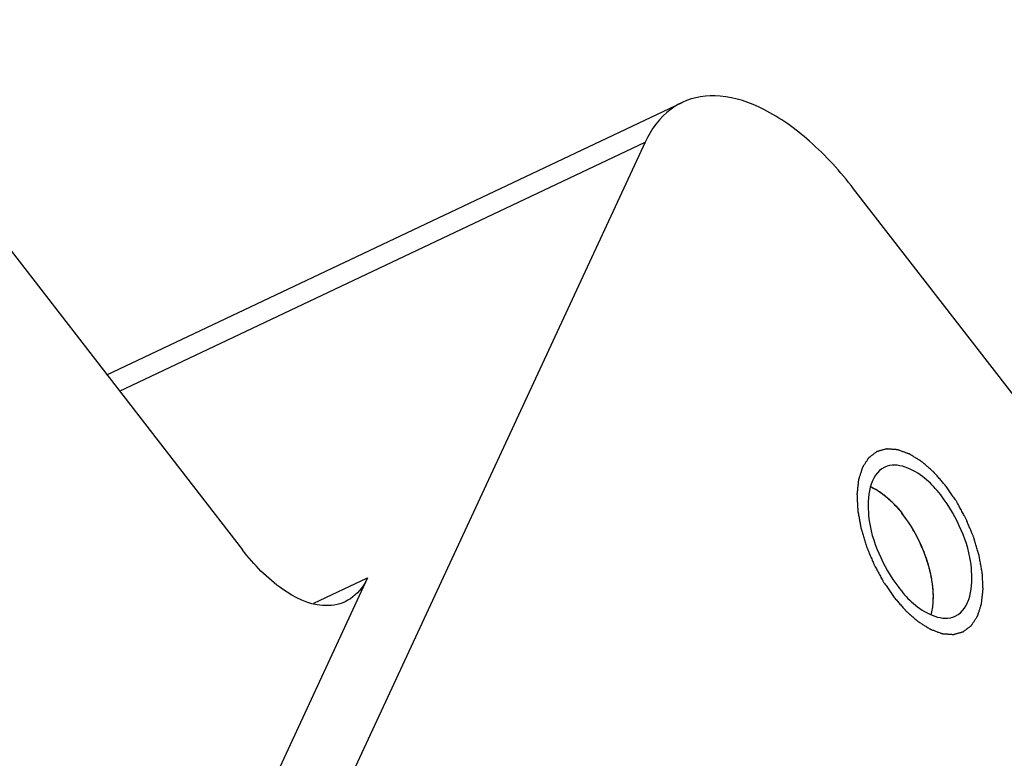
# Model space of a CAD drawing. Header units: millimetres. Extents: x 0 to 7560, y 0 to 5346.
# Tile 221 of 242: x 5872 to 5892, y 4143 to 4158. Entities that reach past the tile are written whole.
import ezdxf

# ---------------------------------------------------------------- set-up
doc = ezdxf.new("R2010")
doc.units = ezdxf.units.MM
doc.layers.add('CSH-ST-M4-20_PBL913', color=7, linetype='Continuous')
doc.layers.add('M2302601_PBL878', color=7, linetype='Continuous')

msp = doc.modelspace()

# ---------------------------------------------------------------- linework, layer by layer
at = {"layer": 'CSH-ST-M4-20_PBL913', "color": 134}
for p, q in [((5889.57, 4148.695), (5889.565, 4148.699)), ((5889.645, 4148.648), (5889.639, 4148.652)), ((5889.877, 4148.456), (5889.873, 4148.46)), ((5890.3, 4147.908), (5890.297, 4147.914)), ((5890.469, 4147.581), (5890.467, 4147.586)), ((5890.681, 4146.898), (5890.68, 4146.904)), ((5890.713, 4146.578), (5890.713, 4146.582))]:
    msp.add_line(p, q, dxfattribs=at)
at = {"layer": 'CSH-ST-M4-20_PBL913', "color": 7}
for points in [[(5889.45, 4148.757), (5889.489, 4148.74), (5889.527, 4148.72), (5889.564, 4148.699)], [(5890.669, 4146.189), (5890.68, 4146.229), (5890.689, 4146.27), (5890.696, 4146.311)]]:
    msp.add_open_spline(points, degree=3, dxfattribs=at)
at = {"layer": 'CSH-ST-M4-20_PBL913', "color": 134}
for points, knots in [([(5889.565, 4148.699), (5889.555, 4148.704), (5889.537, 4148.714), (5889.515, 4148.726), (5889.499, 4148.734), (5889.49, 4148.738), (5889.479, 4148.744), (5889.466, 4148.75), (5889.456, 4148.754), (5889.452, 4148.756)], [0, 0, 0, 0, 0.25, 0.5, 0.625, 0.6875, 0.75, 0.875, 1, 1, 1, 1]), ([(5889.639, 4148.652), (5889.628, 4148.659), (5889.614, 4148.668), (5889.598, 4148.679), (5889.591, 4148.683), (5889.586, 4148.686), (5889.579, 4148.69), (5889.574, 4148.693), (5889.57, 4148.695)], [0, 0, 0, 0, 0.5, 0.625, 0.75, 0.8125, 0.875, 1, 1, 1, 1]), ([(5889.873, 4148.46), (5889.865, 4148.468), (5889.851, 4148.481), (5889.833, 4148.498), (5889.818, 4148.511), (5889.803, 4148.525), (5889.784, 4148.541), (5889.763, 4148.559), (5889.737, 4148.58), (5889.717, 4148.595), (5889.704, 4148.605), (5889.69, 4148.616), (5889.67, 4148.63), (5889.655, 4148.641), (5889.645, 4148.648)], [0, 0, 0, 0, 0.125, 0.1875, 0.25, 0.3125, 0.375, 0.5, 0.625, 0.6875, 0.75, 0.8125, 0.875, 1, 1, 1, 1]), ([(5890.098, 4148.208), (5890.089, 4148.218), (5890.077, 4148.234), (5890.06, 4148.255), (5890.046, 4148.272), (5890.034, 4148.287), (5890.025, 4148.298), (5890.016, 4148.307), (5890.005, 4148.32), (5889.993, 4148.335), (5889.978, 4148.351), (5889.959, 4148.372), (5889.935, 4148.398), (5889.906, 4148.428), (5889.887, 4148.446), (5889.877, 4148.456)], [0, 0, 0, 0, 0.125, 0.1875, 0.25, 0.3125, 0.34375, 0.375, 0.4375, 0.5, 0.5625, 0.625, 0.75, 0.875, 1, 1, 1, 1]), ([(5890.297, 4147.914), (5890.29, 4147.926), (5890.279, 4147.944), (5890.264, 4147.968), (5890.251, 4147.988), (5890.241, 4148.005), (5890.232, 4148.018), (5890.225, 4148.029), (5890.215, 4148.044), (5890.204, 4148.061), (5890.19, 4148.08), (5890.173, 4148.105), (5890.151, 4148.136), (5890.124, 4148.173), (5890.107, 4148.196), (5890.098, 4148.208)], [0, 0, 0, 0, 0.125, 0.1875, 0.25, 0.3125, 0.34375, 0.375, 0.4375, 0.5, 0.5625, 0.625, 0.75, 0.875, 1, 1, 1, 1]), ([(5890.467, 4147.586), (5890.461, 4147.599), (5890.452, 4147.619), (5890.44, 4147.645), (5890.429, 4147.667), (5890.421, 4147.685), (5890.414, 4147.699), (5890.407, 4147.711), (5890.399, 4147.728), (5890.39, 4147.746), (5890.378, 4147.768), (5890.369, 4147.785), (5890.362, 4147.799), (5890.355, 4147.812), (5890.346, 4147.828), (5890.338, 4147.843), (5890.33, 4147.856), (5890.318, 4147.877), (5890.308, 4147.895), (5890.3, 4147.908)], [0, 0, 0, 0, 0.125, 0.1875, 0.25, 0.3125, 0.34375, 0.375, 0.4375, 0.5, 0.5625, 0.625, 0.65625, 0.6875, 0.75, 0.8125, 0.84375, 0.875, 1, 1, 1, 1]), ([(5890.598, 4147.24), (5890.593, 4147.253), (5890.588, 4147.27), (5890.582, 4147.29), (5890.577, 4147.305), (5890.568, 4147.33), (5890.558, 4147.36), (5890.547, 4147.389), (5890.539, 4147.412), (5890.531, 4147.431), (5890.525, 4147.448), (5890.52, 4147.461), (5890.514, 4147.475), (5890.503, 4147.501), (5890.488, 4147.538), (5890.475, 4147.567), (5890.469, 4147.581)], [0, 0, 0, 0, 0.125, 0.15625, 0.1875, 0.25, 0.375, 0.4375, 0.5, 0.5625, 0.625, 0.65625, 0.6875, 0.75, 0.875, 1, 1, 1, 1]), ([(5890.68, 4146.904), (5890.677, 4146.917), (5890.674, 4146.933), (5890.671, 4146.952), (5890.668, 4146.966), (5890.664, 4146.984), (5890.66, 4147.006), (5890.655, 4147.027), (5890.65, 4147.047), (5890.646, 4147.066), (5890.64, 4147.088), (5890.635, 4147.11), (5890.629, 4147.132), (5890.624, 4147.151), (5890.619, 4147.168), (5890.615, 4147.182), (5890.61, 4147.198), (5890.605, 4147.217), (5890.6, 4147.232), (5890.598, 4147.24)], [0, 0, 0, 0, 0.125, 0.15625, 0.1875, 0.25, 0.3125, 0.375, 0.4375, 0.5, 0.5625, 0.625, 0.6875, 0.75, 0.8125, 0.84375, 0.875, 0.9375, 1, 1, 1, 1]), ([(5890.713, 4146.582), (5890.712, 4146.594), (5890.712, 4146.612), (5890.711, 4146.636), (5890.709, 4146.657), (5890.708, 4146.677), (5890.707, 4146.696), (5890.705, 4146.715), (5890.704, 4146.733), (5890.701, 4146.754), (5890.699, 4146.775), (5890.696, 4146.795), (5890.694, 4146.814), (5890.692, 4146.83), (5890.69, 4146.843), (5890.686, 4146.865), (5890.683, 4146.883), (5890.681, 4146.898)], [0, 0, 0, 0, 0.125, 0.1875, 0.25, 0.3125, 0.375, 0.4375, 0.5, 0.5625, 0.625, 0.6875, 0.75, 0.8125, 0.84375, 0.875, 1, 1, 1, 1]), ([(5890.696, 4146.313), (5890.697, 4146.323), (5890.699, 4146.337), (5890.702, 4146.356), (5890.704, 4146.378), (5890.707, 4146.405), (5890.711, 4146.449), (5890.712, 4146.494), (5890.713, 4146.541), (5890.713, 4146.566), (5890.713, 4146.578)], [0, 0, 0, 0, 0.125, 0.1875, 0.25, 0.375, 0.5, 0.75, 0.875, 1, 1, 1, 1])]:
    msp.add_open_spline(points, degree=3, knots=knots, dxfattribs=at)
at = {"layer": 'CSH-ST-M4-20_PBL913', "color": 7}
for points, knots in [([(5889.564, 4148.699), (5889.612, 4148.671), (5889.813, 4148.535), (5889.983, 4148.356), (5890.098, 4148.208)], [0, 0, 0, 0, 0.225231, 1, 1, 1, 1]), ([(5890.696, 4146.311), (5890.719, 4146.457), (5890.716, 4146.779), (5890.566, 4147.44), (5890.317, 4147.924), (5890.098, 4148.208)], [0, 0, 0, 0, 0.217315, 0.469219, 1, 1, 1, 1])]:
    msp.add_open_spline(points, degree=3, knots=knots, dxfattribs=at)
at = {"layer": 'CSH-ST-M4-20_PBL913', "color": 134}
msp.add_open_spline([(5890.67, 4146.194), (5890.675, 4146.213), (5890.685, 4146.251), (5890.692, 4146.292), (5890.696, 4146.313)], degree=3, dxfattribs=at)
at = {"layer": 'M2302601_PBL878', "color": 7}
for p, q in [((5863.781, 4164.404), (5876.875, 4147.491)), ((5874.162, 4150.995), (5885.682, 4156.453)), ((5884.941, 4155.656), (5876.659, 4137.811)), ((5900.643, 4139.835), (5889.117, 4154.723)), ((5879.38, 4146.931), (5874.721, 4136.893))]:
    msp.add_line(p, q, dxfattribs=at)
at = {"layer": 'M2302601_PBL878', "color": 2}
for p, q in [((5874.414, 4150.669), (5884.941, 4155.656)), ((5878.307, 4146.422), (5879.38, 4146.931))]:
    msp.add_line(p, q, dxfattribs=at)
at = {"layer": 'M2302601_PBL878', "color": 7}
for centre, start, end in [((5888.825, 4146.989), 37.7406, 39.6237), ((5892.067, 4148.32), 217.7406, 219.6237)]:
    msp.add_arc(centre, 2.59, start, end, dxfattribs=at)
for points, knots in [([(5889.117, 4154.723), (5888.852, 4155.065), (5888.308, 4155.666), (5887.401, 4156.323), (5886.502, 4156.642), (5885.914, 4156.563), (5885.682, 4156.453)], [0, 0, 0, 0, 0.316873, 0.589337, 0.812497, 1, 1, 1, 1]), ([(5885.682, 4156.453), (5885.604, 4156.416), (5885.287, 4156.226), (5885.059, 4155.911), (5884.941, 4155.656)], [0, 0, 0, 0, 0.236499, 1, 1, 1, 1]), ([(5889.739, 4149.146), (5889.431, 4148.999), (5889.345, 4148.201), (5889.595, 4147.418), (5889.856, 4146.945), (5890.019, 4146.734)], [0, 0, 0, 0, 0.394627, 0.692352, 1, 1, 1, 1]), ([(5890.82, 4148.641), (5890.735, 4148.744), (5890.468, 4149.033), (5889.989, 4149.264), (5889.739, 4149.146)], [0, 0, 0, 0, 0.32577, 1, 1, 1, 1]), ([(5891.152, 4146.164), (5891.461, 4146.31), (5891.547, 4147.108), (5891.296, 4147.891), (5891.036, 4148.364), (5890.873, 4148.575)], [0, 0, 0, 0, 0.394627, 0.692352, 1, 1, 1, 1]), ([(5878.936, 4146.453), (5878.797, 4146.387), (5878.335, 4146.326), (5877.568, 4146.712), (5877.105, 4147.194), (5876.875, 4147.491)], [0, 0, 0, 0, 0.188075, 0.540236, 1, 1, 1, 1]), ([(5879.38, 4146.931), (5879.355, 4146.876), (5879.25, 4146.683), (5879.08, 4146.522), (5878.936, 4146.453)], [0, 0, 0, 0, 0.27227, 1, 1, 1, 1]), ([(5890.072, 4146.668), (5890.157, 4146.565), (5890.424, 4146.277), (5890.903, 4146.045), (5891.152, 4146.164)], [0, 0, 0, 0, 0.32577, 1, 1, 1, 1])]:
    msp.add_open_spline(points, degree=3, knots=knots, dxfattribs=at)
at = {"layer": 'M2302601_PBL878', "color": 134}
for points in [[(5890.963, 4148.77), (5890.944, 4148.792), (5890.905, 4148.837), (5890.856, 4148.893), (5890.817, 4148.937), (5890.788, 4148.971), (5890.764, 4148.999), (5890.747, 4149.018), (5890.737, 4149.029), (5890.73, 4149.038), (5890.722, 4149.044), (5890.712, 4149.054), (5890.694, 4149.069), (5890.658, 4149.101), (5890.618, 4149.137), (5890.577, 4149.172), (5890.546, 4149.199), (5890.521, 4149.222), (5890.503, 4149.238), (5890.493, 4149.246), (5890.485, 4149.254), (5890.477, 4149.258), (5890.467, 4149.264), (5890.449, 4149.276), (5890.424, 4149.292), (5890.393, 4149.311), (5890.362, 4149.33), (5890.331, 4149.35), (5890.301, 4149.369), (5890.275, 4149.385), (5890.257, 4149.396), (5890.247, 4149.403), (5890.239, 4149.408), (5890.232, 4149.41), (5890.221, 4149.414), (5890.204, 4149.42), (5890.179, 4149.43), (5890.148, 4149.441), (5890.118, 4149.452), (5890.088, 4149.463), (5890.057, 4149.474), (5890.032, 4149.483), (5890.014, 4149.49), (5890.004, 4149.493), (5889.997, 4149.497), (5889.99, 4149.496), (5889.981, 4149.497), (5889.965, 4149.498), (5889.942, 4149.5), (5889.914, 4149.502), (5889.886, 4149.504), (5889.859, 4149.506), (5889.831, 4149.508), (5889.808, 4149.51), (5889.792, 4149.511), (5889.783, 4149.512), (5889.776, 4149.513), (5889.77, 4149.51), (5889.762, 4149.508), (5889.747, 4149.504), (5889.727, 4149.499), (5889.703, 4149.492), (5889.678, 4149.485), (5889.654, 4149.478), (5889.629, 4149.471), (5889.609, 4149.466), (5889.595, 4149.462), (5889.587, 4149.459), (5889.58, 4149.458), (5889.576, 4149.454), (5889.569, 4149.449), (5889.557, 4149.44), (5889.54, 4149.427), (5889.52, 4149.412), (5889.499, 4149.396), (5889.479, 4149.381), (5889.459, 4149.365), (5889.442, 4149.352), (5889.43, 4149.344), (5889.423, 4149.338), (5889.418, 4149.335), (5889.414, 4149.328), (5889.409, 4149.321), (5889.4, 4149.307), (5889.387, 4149.287), (5889.371, 4149.263), (5889.356, 4149.239), (5889.34, 4149.215), (5889.324, 4149.191), (5889.311, 4149.171), (5889.302, 4149.157), (5889.297, 4149.149), (5889.293, 4149.144), (5889.291, 4149.136), (5889.287, 4149.126), (5889.282, 4149.108), (5889.274, 4149.082), (5889.264, 4149.052), (5889.254, 4149.021), (5889.244, 4148.99), (5889.234, 4148.96), (5889.226, 4148.934), (5889.22, 4148.916), (5889.217, 4148.906), (5889.214, 4148.899), (5889.214, 4148.889), (5889.212, 4148.877), (5889.21, 4148.856), (5889.207, 4148.825), (5889.203, 4148.789), (5889.199, 4148.752), (5889.195, 4148.716), (5889.191, 4148.679), (5889.188, 4148.649), (5889.185, 4148.627), (5889.184, 4148.615), (5889.182, 4148.606), (5889.184, 4148.596), (5889.184, 4148.582), (5889.185, 4148.558), (5889.187, 4148.524), (5889.189, 4148.483), (5889.191, 4148.442), (5889.193, 4148.401), (5889.195, 4148.36), (5889.197, 4148.325), (5889.198, 4148.301), (5889.199, 4148.288), (5889.199, 4148.278), (5889.201, 4148.266), (5889.204, 4148.251), (5889.209, 4148.225), (5889.216, 4148.188), (5889.224, 4148.143), (5889.235, 4148.083), (5889.246, 4148.023), (5889.255, 4147.971), (5889.26, 4147.945), (5889.263, 4147.93), (5889.264, 4147.919), (5889.268, 4147.907), (5889.273, 4147.892), (5889.281, 4147.866), (5889.297, 4147.813), (5889.32, 4147.737), (5889.343, 4147.662), (5889.358, 4147.609), (5889.368, 4147.579), (5889.374, 4147.556), (5889.384, 4147.534), (5889.396, 4147.504), (5889.418, 4147.451), (5889.45, 4147.377), (5889.481, 4147.302), (5889.503, 4147.249), (5889.516, 4147.22), (5889.524, 4147.197), (5889.537, 4147.176), (5889.552, 4147.147), (5889.579, 4147.097), (5889.618, 4147.026), (5889.657, 4146.955), (5889.683, 4146.905), (5889.699, 4146.877), (5889.71, 4146.855), (5889.724, 4146.836), (5889.742, 4146.809), (5889.765, 4146.777), (5889.792, 4146.737), (5889.828, 4146.684), (5889.874, 4146.618), (5889.91, 4146.566), (5889.928, 4146.539)], [(5889.928, 4146.539), (5889.948, 4146.517), (5889.987, 4146.472), (5890.035, 4146.416), (5890.074, 4146.372), (5890.103, 4146.338), (5890.128, 4146.31), (5890.145, 4146.291), (5890.155, 4146.28), (5890.162, 4146.271), (5890.17, 4146.265), (5890.18, 4146.256), (5890.198, 4146.24), (5890.233, 4146.209), (5890.274, 4146.173), (5890.315, 4146.137), (5890.345, 4146.11), (5890.371, 4146.088), (5890.389, 4146.072), (5890.399, 4146.063), (5890.406, 4146.056), (5890.414, 4146.051), (5890.424, 4146.045), (5890.442, 4146.034), (5890.468, 4146.017), (5890.499, 4145.998), (5890.53, 4145.979), (5890.56, 4145.96), (5890.591, 4145.94), (5890.617, 4145.924), (5890.635, 4145.913), (5890.645, 4145.907), (5890.653, 4145.901), (5890.66, 4145.899), (5890.67, 4145.895), (5890.688, 4145.889), (5890.713, 4145.88), (5890.743, 4145.869), (5890.774, 4145.857), (5890.804, 4145.846), (5890.834, 4145.835), (5890.859, 4145.826), (5890.877, 4145.82), (5890.887, 4145.816), (5890.895, 4145.813), (5890.902, 4145.813), (5890.911, 4145.812), (5890.927, 4145.811), (5890.95, 4145.809), (5890.978, 4145.807), (5891.005, 4145.805), (5891.033, 4145.803), (5891.06, 4145.801), (5891.083, 4145.799), (5891.1, 4145.798), (5891.109, 4145.798), (5891.116, 4145.796), (5891.122, 4145.799), (5891.13, 4145.801), (5891.144, 4145.805), (5891.165, 4145.811), (5891.189, 4145.817), (5891.213, 4145.824), (5891.238, 4145.831), (5891.262, 4145.838), (5891.282, 4145.844), (5891.297, 4145.847), (5891.305, 4145.85), (5891.311, 4145.851), (5891.316, 4145.856), (5891.323, 4145.86), (5891.335, 4145.87), (5891.352, 4145.882), (5891.372, 4145.898), (5891.392, 4145.913), (5891.412, 4145.929), (5891.433, 4145.944), (5891.45, 4145.957), (5891.462, 4145.966), (5891.468, 4145.971), (5891.474, 4145.974), (5891.477, 4145.981), (5891.483, 4145.989), (5891.492, 4146.003), (5891.505, 4146.022), (5891.52, 4146.046), (5891.536, 4146.07), (5891.552, 4146.094), (5891.567, 4146.118), (5891.58, 4146.138), (5891.589, 4146.152), (5891.594, 4146.16), (5891.599, 4146.165), (5891.601, 4146.174), (5891.604, 4146.184), (5891.61, 4146.202), (5891.618, 4146.227), (5891.628, 4146.258), (5891.638, 4146.288), (5891.648, 4146.319), (5891.657, 4146.35), (5891.666, 4146.375), (5891.671, 4146.393), (5891.674, 4146.403), (5891.677, 4146.41), (5891.678, 4146.42), (5891.679, 4146.432), (5891.682, 4146.453), (5891.685, 4146.484), (5891.689, 4146.52), (5891.693, 4146.557), (5891.697, 4146.594), (5891.701, 4146.63), (5891.704, 4146.661), (5891.706, 4146.682), (5891.708, 4146.694), (5891.709, 4146.703), (5891.708, 4146.714), (5891.708, 4146.727), (5891.706, 4146.751), (5891.705, 4146.785), (5891.703, 4146.826), (5891.701, 4146.867), (5891.698, 4146.909), (5891.696, 4146.95), (5891.695, 4146.984), (5891.694, 4147.008), (5891.693, 4147.022), (5891.693, 4147.032), (5891.69, 4147.043), (5891.688, 4147.058), (5891.683, 4147.084), (5891.676, 4147.121), (5891.668, 4147.166), (5891.657, 4147.226), (5891.646, 4147.286), (5891.636, 4147.338), (5891.632, 4147.364), (5891.629, 4147.379), (5891.627, 4147.391), (5891.623, 4147.402), (5891.619, 4147.417), (5891.611, 4147.443), (5891.595, 4147.496), (5891.572, 4147.572), (5891.549, 4147.647), (5891.533, 4147.7), (5891.524, 4147.731), (5891.518, 4147.753), (5891.508, 4147.776), (5891.495, 4147.806), (5891.473, 4147.858), (5891.442, 4147.933), (5891.41, 4148.007), (5891.389, 4148.06), (5891.376, 4148.09), (5891.367, 4148.112), (5891.355, 4148.133), (5891.34, 4148.162), (5891.312, 4148.212), (5891.274, 4148.283), (5891.235, 4148.354), (5891.208, 4148.404), (5891.193, 4148.432), (5891.182, 4148.454), (5891.167, 4148.473), (5891.149, 4148.5), (5891.127, 4148.533), (5891.099, 4148.572), (5891.063, 4148.625), (5891.018, 4148.691), (5890.982, 4148.744), (5890.963, 4148.77)]]:
    msp.add_open_spline(points, degree=3, knots=[0, 0, 0, 0, 0.015625, 0.03125, 0.039062, 0.046875, 0.054688, 0.058594, 0.060547, 0.0625, 0.064453, 0.066406, 0.070312, 0.078125, 0.09375, 0.101562, 0.109375, 0.117188, 0.121094, 0.123047, 0.125, 0.126953, 0.128906, 0.132812, 0.140625, 0.148438, 0.15625, 0.164062, 0.171875, 0.179688, 0.183594, 0.185547, 0.1875, 0.189453, 0.191406, 0.195312, 0.203125, 0.210938, 0.21875, 0.226562, 0.234375, 0.242188, 0.246094, 0.248047, 0.25, 0.251953, 0.253906, 0.257812, 0.265625, 0.273438, 0.28125, 0.289062, 0.296875, 0.304688, 0.308594, 0.310547, 0.3125, 0.314453, 0.316406, 0.320312, 0.328125, 0.335938, 0.34375, 0.351562, 0.359375, 0.367188, 0.371094, 0.373047, 0.375, 0.376953, 0.378906, 0.382812, 0.390625, 0.398438, 0.40625, 0.414062, 0.421875, 0.429688, 0.433594, 0.435547, 0.4375, 0.439453, 0.441406, 0.445312, 0.453125, 0.460938, 0.46875, 0.476562, 0.484375, 0.492188, 0.496094, 0.498047, 0.5, 0.501953, 0.503906, 0.507812, 0.515625, 0.523438, 0.53125, 0.539062, 0.546875, 0.554688, 0.558594, 0.560547, 0.5625, 0.564453, 0.566406, 0.570312, 0.578125, 0.585938, 0.59375, 0.601562, 0.609375, 0.617188, 0.621094, 0.623047, 0.625, 0.626953, 0.628906, 0.632812, 0.640625, 0.648438, 0.65625, 0.664062, 0.671875, 0.679688, 0.683594, 0.685547, 0.6875, 0.689453, 0.691406, 0.695312, 0.703125, 0.710938, 0.71875, 0.734375, 0.742188, 0.746094, 0.748047, 0.75, 0.751953, 0.753906, 0.757812, 0.765625, 0.78125, 0.796875, 0.804688, 0.808594, 0.8125, 0.816406, 0.820312, 0.828125, 0.84375, 0.859375, 0.867188, 0.871094, 0.875, 0.878906, 0.882812, 0.890625, 0.90625, 0.921875, 0.929688, 0.933594, 0.9375, 0.941406, 0.945312, 0.953125, 0.960938, 0.96875, 0.984375, 1, 1, 1, 1], dxfattribs=at)

doc.saveas('drawing.dxf')
